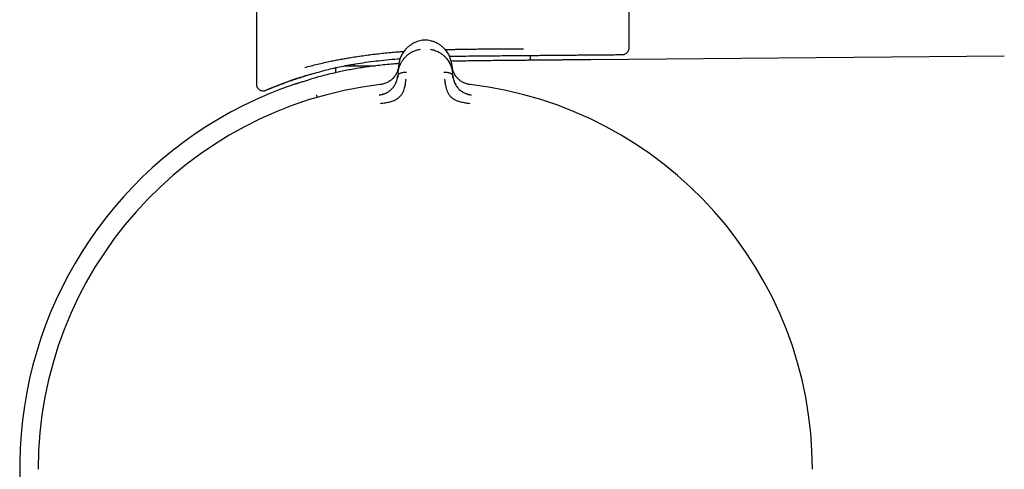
# Model space of a CAD drawing. Header units: millimetres. Extents: x 8 to 1762, y 12 to 2705.
# Tile 46 of 116: x 530 to 587, y 1505 to 1531. Entities that reach past the tile are written whole.
import ezdxf

# ---------------------------------------------------------------- set-up
doc = ezdxf.new("R2010")
doc.units = ezdxf.units.MM

msp = doc.modelspace()

# ---------------------------------------------------------------- linework, layer by layer
at = {"color": 7, "linetype": 'Continuous', "lineweight": 30}
for p, q in [((543.549, 2009.263), (543.549, 1527.122)), ((565.449, 1529.254), (565.449, 2009.263)), ((553.313, 1529.693), (553.288, 1529.688)), ((553.313, 1529.693), (553.313, 1529.693)), ((559.649, 1528.52), (559.649, 1528.807)), ((587.483, 1528.766), (563.198, 1528.554)), ((548.707, 1528.194), (550.532, 1528.194)), ((551.868, 1527.763), (551.91, 1528.239)), ((551.908, 1528.196), (551.903, 1528.162)), ((555.031, 1528.239), (555.073, 1527.763)), ((546.735, 1527.71), (546.795, 1527.716)), ((548.199, 1527.994), (548.199, 1527.79)), ((551.868, 1527.763), (551.855, 1527.611)), ((555.086, 1527.611), (555.073, 1527.763)), ((544.673, 1526.994), (544.749, 1527.023))]:
    msp.add_line(p, q, dxfattribs=at)
for centre, radius, start, end in [((548.399, 1527.994), 0.2, 149.56814, 180), ((549.149, 1528.394), 0.2, 270, 333.24354), ((553.399, 1504.615), 23.753, 108.65924, 233.90016), ((553.471, 1504.507), 22.74, 96.67494, 179.99681), ((553.471, 1504.507), 22.741, 0, 83.32503)]:
    msp.add_arc(centre, radius, start, end, dxfattribs=at)
for points, knots in [([(553.313, 1529.693), (553.258, 1529.684), (553.15, 1529.666), (552.996, 1529.621), (552.852, 1529.563), (552.702, 1529.487), (552.552, 1529.389), (552.408, 1529.269), (552.263, 1529.116), (552.129, 1528.929), (552.018, 1528.706), (551.941, 1528.475), (551.92, 1528.317), (551.91, 1528.239)], [0, 0, 0, 0, 0.062795, 0.124858, 0.186758, 0.248837, 0.332083, 0.415771, 0.499389, 0.624191, 0.74929, 0.874694, 1, 1, 1, 1]), ([(553.628, 1529.693), (553.575, 1529.697), (553.47, 1529.704), (553.364, 1529.697), (553.311, 1529.693)], [0, 0, 0, 0, 0.495954, 1, 1, 1, 1]), ([(553.882, 1529.637), (553.846, 1529.648), (553.763, 1529.672), (553.676, 1529.686), (553.627, 1529.694)], [0, 0, 0, 0, 0.436362, 1, 1, 1, 1]), ([(555.032, 1528.239), (555.021, 1528.317), (555, 1528.475), (554.924, 1528.706), (554.812, 1528.929), (554.678, 1529.116), (554.533, 1529.269), (554.389, 1529.389), (554.239, 1529.487), (554.089, 1529.563), (553.976, 1529.611), (553.905, 1529.63), (553.885, 1529.636)], [0, 0, 0, 0, 0.139424, 0.278957, 0.418146, 0.557003, 0.65004, 0.743157, 0.835785, 0.904863, 0.973745, 1, 1, 1, 1]), ([(565.048, 1528.854), (565.081, 1528.857), (565.141, 1528.862), (565.215, 1528.893), (565.268, 1528.925), (565.31, 1528.958), (565.352, 1529), (565.397, 1529.062), (565.439, 1529.15), (565.445, 1529.22), (565.449, 1529.259)], [0, 0, 0, 0, 0.157546, 0.284304, 0.381009, 0.451949, 0.542701, 0.66457, 0.816835, 1, 1, 1, 1]), ([(546.387, 1528.1), (546.511, 1528.134), (546.755, 1528.2), (547.137, 1528.294), (547.52, 1528.383), (547.829, 1528.449), (548.06, 1528.496), (548.209, 1528.526), (548.358, 1528.555), (548.507, 1528.583), (548.654, 1528.609), (548.8, 1528.635), (548.946, 1528.66), (549.176, 1528.699), (549.494, 1528.748), (549.902, 1528.807), (550.313, 1528.861), (550.723, 1528.909), (551.133, 1528.953), (551.542, 1528.991), (551.903, 1529.021), (552.129, 1529.036), (552.219, 1529.042)], [0, 0, 0, 0, 0.080168, 0.157514, 0.232038, 0.303744, 0.331145, 0.358112, 0.384644, 0.410742, 0.436406, 0.461636, 0.486433, 0.510797, 0.578301, 0.644692, 0.709976, 0.774157, 0.837242, 0.899238, 0.96015, 1, 1, 1, 1]), ([(551.868, 1527.763), (551.868, 1527.763), (551.869, 1527.764), (551.869, 1527.766), (551.87, 1527.776), (551.872, 1527.797), (551.876, 1527.832), (551.882, 1527.871), (551.888, 1527.911), (551.896, 1527.949), (551.906, 1527.992), (551.918, 1528.04), (551.933, 1528.092), (551.951, 1528.148), (551.975, 1528.211), (552.004, 1528.279), (552.038, 1528.348), (552.073, 1528.412), (552.109, 1528.471), (552.145, 1528.525), (552.181, 1528.574), (552.246, 1528.656), (552.349, 1528.766), (552.501, 1528.893), (552.652, 1528.988), (552.794, 1529.058), (552.923, 1529.107), (553.052, 1529.144), (553.14, 1529.159), (553.183, 1529.166)], [0, 0, 0, 0, 0.000168, 0.001366, 0.004586, 0.016604, 0.036112, 0.063203, 0.082135, 0.10361, 0.127659, 0.154313, 0.183607, 0.215574, 0.250247, 0.293158, 0.333716, 0.371865, 0.407555, 0.440747, 0.471407, 0.499509, 0.598574, 0.6905, 0.775233, 0.835887, 0.893464, 0.948098, 1, 1, 1, 1]), ([(553.758, 1529.166), (553.801, 1529.159), (553.888, 1529.144), (554.016, 1529.107), (554.145, 1529.059), (554.253, 1529.006), (554.341, 1528.955), (554.411, 1528.909), (554.479, 1528.859), (554.545, 1528.805), (554.608, 1528.747), (554.669, 1528.684), (554.732, 1528.612), (554.799, 1528.524), (554.848, 1528.447), (554.88, 1528.391), (554.895, 1528.363), (554.91, 1528.333), (554.925, 1528.303), (554.94, 1528.272), (554.954, 1528.24), (554.981, 1528.173), (555.013, 1528.081), (555.042, 1527.97), (555.057, 1527.888), (555.065, 1527.831), (555.07, 1527.797), (555.072, 1527.776), (555.072, 1527.766), (555.073, 1527.764), (555.073, 1527.763), (555.073, 1527.763), (555.073, 1527.763)], [0, 0, 0, 0, 0.0513729, 0.1056652, 0.1631022, 0.2238276, 0.2600471, 0.2973724, 0.3358052, 0.3753432, 0.4159812, 0.457712, 0.5005272, 0.5579595, 0.6251507, 0.6415529, 0.6584298, 0.675777, 0.6935901, 0.7118644, 0.7305947, 0.7497758, 0.8265384, 0.8887841, 0.9369303, 0.9640116, 0.9834945, 0.9954714, 0.9986645, 0.9995643, 0.9998401, 1, 1, 1, 1]), ([(554.641, 1529.15), (554.642, 1529.15), (554.797, 1529.155), (554.988, 1529.159), (555.214, 1529.164), (555.321, 1529.166), (555.429, 1529.168), (555.537, 1529.17), (555.646, 1529.172), (555.756, 1529.174), (555.907, 1529.176), (556.105, 1529.179), (556.356, 1529.182), (556.623, 1529.185), (556.906, 1529.187), (557.205, 1529.19), (557.505, 1529.192), (557.869, 1529.194), (558.291, 1529.196), (558.776, 1529.199), (559.09, 1529.201), (559.248, 1529.202)], [0, 0, 0, 0, 0.000422, 0.097903, 0.120221, 0.142699, 0.165336, 0.188132, 0.211088, 0.234202, 0.257476, 0.306929, 0.360133, 0.417087, 0.477792, 0.542247, 0.610452, 0.672721, 0.781814, 0.890907, 1, 1, 1, 1]), ([(554.893, 1528.754), (554.988, 1528.756), (555.308, 1528.764), (555.852, 1528.772), (556.52, 1528.78), (557.181, 1528.787), (557.829, 1528.792), (558.465, 1528.797), (558.874, 1528.801), (559.078, 1528.803)], [0, 0, 0, 0, 0.065487, 0.22168, 0.377575, 0.533167, 0.689301, 0.844945, 1, 1, 1, 1]), ([(559.078, 1528.802), (559.223, 1528.804), (559.511, 1528.806), (559.931, 1528.81), (560.339, 1528.813), (560.735, 1528.817), (561.119, 1528.82), (561.52, 1528.824), (561.932, 1528.827), (562.349, 1528.831), (562.739, 1528.834), (563.103, 1528.838), (563.439, 1528.84), (563.747, 1528.843), (564.023, 1528.846), (564.268, 1528.848), (564.481, 1528.85), (564.673, 1528.851), (564.837, 1528.853), (564.961, 1528.854), (565.038, 1528.854), (565.047, 1528.854), (565.052, 1528.855)], [0, 0, 0, 0, 0.040971, 0.081772, 0.122489, 0.163208, 0.204016, 0.245, 0.296158, 0.347071, 0.397907, 0.448834, 0.50002, 0.551178, 0.602091, 0.652926, 0.703853, 0.755039, 0.81641, 0.8775, 0.938602, 1, 1, 1, 1]), ([(546.795, 1527.716), (546.921, 1527.752), (547.172, 1527.825), (547.573, 1527.935), (547.992, 1528.041), (548.431, 1528.14), (548.888, 1528.23), (549.397, 1528.319), (549.958, 1528.403), (550.571, 1528.482), (551.198, 1528.55), (551.674, 1528.595), (551.943, 1528.614), (551.996, 1528.618)], [0, 0, 0, 0, 0.090375, 0.180429, 0.270382, 0.360785, 0.450749, 0.540495, 0.650626, 0.759287, 0.866912, 0.973965, 1, 1, 1, 1]), ([(551.924, 1528.327), (551.808, 1528.319), (551.535, 1528.298), (551.115, 1528.259), (550.672, 1528.212), (550.247, 1528.158), (549.841, 1528.101), (549.445, 1528.038), (549.062, 1527.97), (548.692, 1527.898), (548.301, 1527.815), (547.897, 1527.722), (547.49, 1527.621), (547.117, 1527.523), (546.902, 1527.462), (546.795, 1527.431)], [0, 0, 0, 0, 0.053011, 0.124757, 0.196444, 0.265381, 0.334371, 0.403309, 0.474184, 0.545114, 0.61599, 0.710918, 0.805845, 0.902923, 1, 1, 1, 1]), ([(551.906, 1528.19), (551.906, 1528.19), (551.906, 1528.188), (551.905, 1528.18), (551.903, 1528.164), (551.9, 1528.137), (551.895, 1528.105), (551.888, 1528.07), (551.88, 1528.035), (551.87, 1527.994), (551.857, 1527.949), (551.841, 1527.899), (551.818, 1527.839), (551.789, 1527.772), (551.752, 1527.701), (551.712, 1527.636), (551.671, 1527.576), (551.619, 1527.51), (551.553, 1527.438), (551.469, 1527.364), (551.382, 1527.299), (551.289, 1527.243), (551.19, 1527.192), (551.08, 1527.149), (550.959, 1527.112), (550.873, 1527.099), (550.828, 1527.092)], [0, 0, 0, 0, 0.000491, 0.00471, 0.016802, 0.036352, 0.063454, 0.085778, 0.111551, 0.140816, 0.173613, 0.20998, 0.249951, 0.306472, 0.35978, 0.409814, 0.456539, 0.499944, 0.569692, 0.634786, 0.695347, 0.751725, 0.809512, 0.868825, 0.931233, 1, 1, 1, 1]), ([(559.078, 1528.515), (558.94, 1528.514), (558.664, 1528.512), (558.233, 1528.508), (557.788, 1528.503), (557.328, 1528.498), (556.855, 1528.493), (556.378, 1528.486), (555.9, 1528.479), (555.44, 1528.471), (555.137, 1528.464), (554.995, 1528.461)], [0, 0, 0, 0, 0.111385, 0.222855, 0.334239, 0.448857, 0.563568, 0.678186, 0.789571, 0.901043, 1, 1, 1, 1]), ([(555.36, 1527.471), (555.346, 1527.485), (555.289, 1527.541), (555.218, 1527.644), (555.158, 1527.749), (555.122, 1527.829), (555.096, 1527.895), (555.069, 1527.982), (555.045, 1528.084), (555.037, 1528.159), (555.034, 1528.196)], [0, 0, 0, 0, 0.063265, 0.254719, 0.436428, 0.502971, 0.589139, 0.706568, 0.855027, 1, 1, 1, 1]), ([(556.114, 1527.092), (556.068, 1527.099), (555.98, 1527.113), (555.856, 1527.151), (555.746, 1527.195), (555.659, 1527.239), (555.588, 1527.282), (555.525, 1527.324), (555.453, 1527.38), (555.381, 1527.446), (555.315, 1527.519), (555.259, 1527.591), (555.208, 1527.668), (555.161, 1527.754), (555.13, 1527.823), (555.11, 1527.873), (555.099, 1527.902), (555.088, 1527.935), (555.077, 1527.972), (555.066, 1528.013), (555.056, 1528.057), (555.047, 1528.1), (555.042, 1528.138), (555.038, 1528.165), (555.036, 1528.181), (555.036, 1528.188), (555.036, 1528.189), (555.035, 1528.19), (555.035, 1528.19), (555.035, 1528.19), (555.035, 1528.19), (555.035, 1528.19)], [0, 0, 0, 0, 0.069381, 0.134474, 0.194647, 0.249723, 0.286616, 0.328877, 0.376647, 0.440744, 0.499958, 0.554703, 0.614664, 0.6798, 0.750013, 0.76892, 0.790509, 0.814753, 0.841618, 0.871065, 0.903043, 0.937492, 0.964713, 0.984146, 0.995886, 0.998893, 0.999683, 0.9999, 0.999964, 0.999986, 1, 1, 1, 1]), ([(563.198, 1528.554), (563.197, 1528.554), (563.195, 1528.554), (563.174, 1528.554), (563.138, 1528.554), (563.087, 1528.553), (563.02, 1528.553), (562.937, 1528.552), (562.838, 1528.551), (562.725, 1528.55), (562.598, 1528.549), (562.459, 1528.547), (562.306, 1528.546), (562.138, 1528.544), (561.955, 1528.542), (561.756, 1528.54), (561.544, 1528.538), (561.319, 1528.536), (561.082, 1528.534), (560.834, 1528.532), (560.574, 1528.529), (560.3, 1528.527), (560.013, 1528.524), (559.712, 1528.521), (559.401, 1528.518), (559.186, 1528.516), (559.078, 1528.515)], [0, 0, 0, 0, 0.036432, 0.077182, 0.118214, 0.159246, 0.201171, 0.243096, 0.28533, 0.327563, 0.368312, 0.409062, 0.450094, 0.491126, 0.533051, 0.574976, 0.617209, 0.659443, 0.701218, 0.742993, 0.785072, 0.827152, 0.870197, 0.913242, 0.956621, 1, 1, 1, 1]), ([(544.019, 1526.733), (544.024, 1526.735), (544.035, 1526.738), (544.076, 1526.754), (544.131, 1526.776), (544.199, 1526.804), (544.274, 1526.834), (544.354, 1526.867), (544.439, 1526.901), (544.526, 1526.936), (544.614, 1526.971), (544.701, 1527.005), (544.788, 1527.039), (544.89, 1527.079), (545.008, 1527.125), (545.144, 1527.178), (545.293, 1527.235), (545.457, 1527.298), (545.652, 1527.369), (545.88, 1527.447), (546.147, 1527.534), (546.432, 1527.621), (546.639, 1527.68), (546.735, 1527.708)], [0, 0, 0, 0, 0.063161, 0.122602, 0.178334, 0.230363, 0.278695, 0.323336, 0.364292, 0.405098, 0.441468, 0.474007, 0.506475, 0.539563, 0.582619, 0.62675, 0.671973, 0.718764, 0.769617, 0.823873, 0.882383, 0.945114, 1, 1, 1, 1]), ([(544.749, 1527.021), (544.749, 1527.021), (544.746, 1527.02), (544.756, 1527.024), (544.779, 1527.033), (544.818, 1527.048), (544.872, 1527.069), (544.942, 1527.096), (545.029, 1527.129), (545.13, 1527.167), (545.249, 1527.21), (545.384, 1527.259), (545.536, 1527.313), (545.705, 1527.372), (545.89, 1527.434), (546.091, 1527.5), (546.31, 1527.57), (546.543, 1527.642), (546.711, 1527.691), (546.795, 1527.716)], [0, 0, 0, 0, 0.0052918, 0.0642862, 0.1232807, 0.1826958, 0.242111, 0.3028325, 0.3635542, 0.4247155, 0.4858771, 0.5489729, 0.6120689, 0.6756253, 0.739182, 0.8041503, 0.8691189, 0.9345594, 1, 1, 1, 1]), ([(551.084, 1526.562), (551.101, 1526.569), (551.135, 1526.583), (551.183, 1526.607), (551.252, 1526.644), (551.336, 1526.697), (551.43, 1526.77), (551.511, 1526.846), (551.569, 1526.912), (551.611, 1526.967), (551.642, 1527.012), (551.672, 1527.058), (551.7, 1527.107), (551.726, 1527.158), (551.751, 1527.211), (551.773, 1527.266), (551.796, 1527.328), (551.819, 1527.404), (551.842, 1527.501), (551.85, 1527.572), (551.855, 1527.611)], [0, 0, 0, 0, 0.034452, 0.06845, 0.100837, 0.180285, 0.25642, 0.329532, 0.399817, 0.438008, 0.477682, 0.518868, 0.561586, 0.605847, 0.651655, 0.699004, 0.747484, 0.81414, 0.898547, 1, 1, 1, 1]), ([(551.859, 1527.632), (551.856, 1527.603), (551.851, 1527.555), (551.841, 1527.506), (551.837, 1527.486)], [0, 0, 0, 0, 0.590511, 1, 1, 1, 1]), ([(551.855, 1527.611), (551.859, 1527.628), (551.867, 1527.663), (551.908, 1527.709), (551.963, 1527.747), (552.033, 1527.779), (552.112, 1527.803), (552.225, 1527.827), (552.315, 1527.83), (552.374, 1527.832)], [0, 0, 0, 0, 0.111258, 0.223482, 0.341655, 0.467044, 0.598478, 0.733402, 1, 1, 1, 1]), ([(554.567, 1527.832), (554.627, 1527.83), (554.717, 1527.827), (554.83, 1527.803), (554.909, 1527.779), (554.978, 1527.747), (555.034, 1527.709), (555.074, 1527.663), (555.082, 1527.628), (555.086, 1527.611)], [0, 0, 0, 0, 0.266598, 0.401522, 0.532956, 0.658345, 0.776518, 0.888742, 1, 1, 1, 1]), ([(555.104, 1527.488), (555.1, 1527.508), (555.091, 1527.556), (555.085, 1527.604), (555.083, 1527.632)], [0, 0, 0, 0, 0.417317, 1, 1, 1, 1]), ([(555.086, 1527.611), (555.089, 1527.588), (555.094, 1527.544), (555.105, 1527.481), (555.118, 1527.425), (555.131, 1527.376), (555.144, 1527.333), (555.157, 1527.297), (555.18, 1527.234), (555.22, 1527.144), (555.286, 1527.029), (555.355, 1526.932), (555.43, 1526.846), (555.497, 1526.783), (555.557, 1526.734), (555.605, 1526.698), (555.657, 1526.664), (555.724, 1526.625), (555.8, 1526.585), (555.86, 1526.561), (555.887, 1526.551)], [0, 0, 0, 0, 0.058859, 0.112383, 0.160403, 0.202787, 0.239438, 0.27028, 0.295263, 0.401213, 0.498949, 0.58861, 0.657533, 0.729241, 0.766205, 0.80396, 0.842534, 0.88194, 0.947023, 1, 1, 1, 1]), ([(543.549, 1527.14), (543.551, 1527.1), (543.555, 1527.028), (543.595, 1526.936), (543.639, 1526.871), (543.686, 1526.823), (543.74, 1526.783), (543.812, 1526.748), (543.909, 1526.724), (543.981, 1526.73), (544.02, 1526.734)], [0, 0, 0, 0, 0.164918, 0.303369, 0.415102, 0.499977, 0.584923, 0.696542, 0.834947, 1, 1, 1, 1]), ([(544.021, 1526.734), (544.026, 1526.735), (544.037, 1526.738), (544.078, 1526.755), (544.132, 1526.776), (544.196, 1526.803), (544.267, 1526.831), (544.34, 1526.861), (544.411, 1526.889), (544.477, 1526.916), (544.54, 1526.941), (544.593, 1526.962), (544.627, 1526.975), (544.64, 1526.981)], [0, 0, 0, 0, 0.141538, 0.273095, 0.394805, 0.506759, 0.609022, 0.701634, 0.780138, 0.850095, 0.911509, 0.964495, 1, 1, 1, 1]), ([(545.799, 1527.119), (545.799, 1527.119), (545.796, 1527.119), (545.806, 1527.122), (545.828, 1527.129), (545.866, 1527.142), (545.918, 1527.159), (545.983, 1527.181), (546.059, 1527.205), (546.149, 1527.234), (546.252, 1527.267), (546.367, 1527.303), (546.496, 1527.342), (546.638, 1527.385), (546.743, 1527.415), (546.795, 1527.431)], [0, 0, 0, 0, 0.005711, 0.090871, 0.176193, 0.262007, 0.347984, 0.428083, 0.508313, 0.589543, 0.670775, 0.75254, 0.834305, 0.917085, 1, 1, 1, 1]), ([(551.084, 1527.152), (551.049, 1527.141), (550.965, 1527.114), (550.878, 1527.102), (550.827, 1527.095)], [0, 0, 0, 0, 0.41958, 1, 1, 1, 1]), ([(550.834, 1525.984), (550.932, 1525.997), (551.123, 1526.023), (551.396, 1526.082), (551.647, 1526.158), (551.859, 1526.277), (552.023, 1526.425), (552.138, 1526.587), (552.205, 1526.747), (552.264, 1526.928), (552.303, 1527.109), (552.324, 1527.263), (552.332, 1527.349), (552.336, 1527.391), (552.338, 1527.404), (552.338, 1527.409), (552.338, 1527.41)], [0, 0, 0, 0, 0.117772, 0.228252, 0.33124, 0.427014, 0.515099, 0.595624, 0.669421, 0.735797, 0.846044, 0.926768, 0.978141, 0.992758, 0.997301, 1, 1, 1, 1]), ([(554.603, 1527.41), (554.603, 1527.406), (554.606, 1527.386), (554.61, 1527.342), (554.617, 1527.273), (554.629, 1527.176), (554.651, 1527.047), (554.686, 1526.901), (554.738, 1526.744), (554.805, 1526.585), (554.92, 1526.423), (555.084, 1526.276), (555.296, 1526.157), (555.546, 1526.081), (555.819, 1526.023), (556.009, 1525.997), (556.107, 1525.984)], [0, 0, 0, 0, 0.007539, 0.032602, 0.07418, 0.124929, 0.188679, 0.265565, 0.331914, 0.405634, 0.486045, 0.573984, 0.669568, 0.772326, 0.882537, 1, 1, 1, 1]), ([(556.114, 1527.095), (556.071, 1527.1), (556.008, 1527.109), (555.947, 1527.126), (555.929, 1527.131)], [0, 0, 0, 0, 0.69236, 1, 1, 1, 1]), ([(547.07, 1526.481), (547.071, 1526.479), (547.072, 1526.475), (547.08, 1526.447), (547.093, 1526.401), (547.105, 1526.361), (547.112, 1526.335), (547.113, 1526.334)], [0, 0, 0, 0, 0.2317834, 0.4767724, 0.731431, 0.9912166, 1, 1, 1, 1]), ([(551.112, 1526.572), (551.056, 1526.55), (550.944, 1526.507), (550.823, 1526.484), (550.762, 1526.472)], [0, 0, 0, 0, 0.497112, 1, 1, 1, 1]), ([(550.773, 1526.48), (550.818, 1526.486), (550.893, 1526.498), (550.965, 1526.521), (550.995, 1526.531)], [0, 0, 0, 0, 0.588104, 1, 1, 1, 1]), ([(550.775, 1526.47), (550.775, 1526.47), (550.773, 1526.479), (550.773, 1526.479), (550.773, 1526.48)], [0, 0, 0, 0, 0.001512, 1, 1, 1, 1]), ([(556.168, 1526.473), (556.109, 1526.485), (555.992, 1526.509), (555.883, 1526.551), (555.829, 1526.572)], [0, 0, 0, 0, 0.5028804, 1, 1, 1, 1]), ([(555.939, 1526.533), (555.972, 1526.522), (556.046, 1526.498), (556.124, 1526.487), (556.168, 1526.48)], [0, 0, 0, 0, 0.430037, 1, 1, 1, 1]), ([(556.168, 1526.48), (556.168, 1526.479), (556.168, 1526.479), (556.167, 1526.47), (556.167, 1526.469)], [0, 0, 0, 0, 0.955707, 1, 1, 1, 1])]:
    msp.add_open_spline(points, degree=3, knots=knots, dxfattribs=at)

doc.saveas('drawing.dxf')
